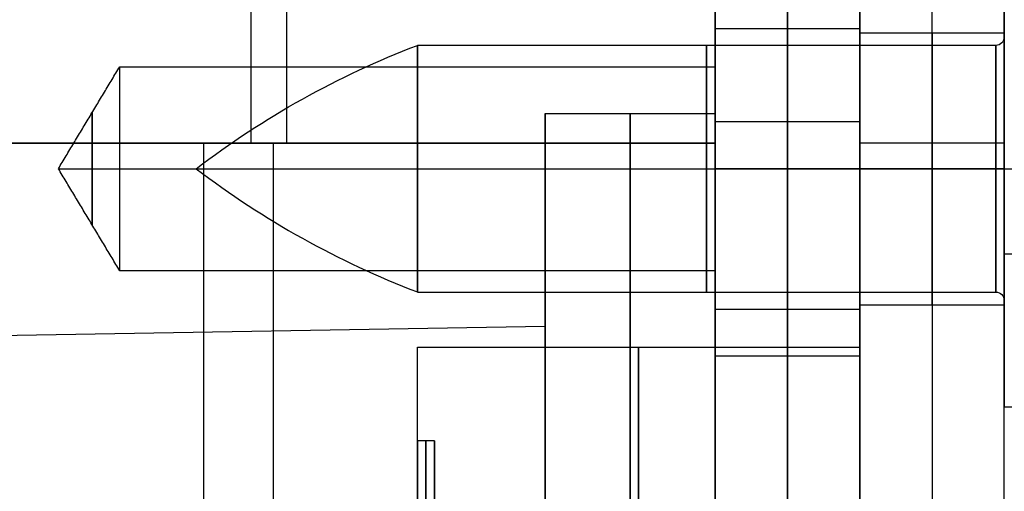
# Model space of a CAD drawing. Header units: millimetres. Extents: x -66 to 114, y 79 to 395.
# Tile 29 of 211: x 41.77 to 53.35, y 98.68 to 104.23. Entities that reach past the tile are written whole.
import ezdxf

# ---------------------------------------------------------------- set-up
doc = ezdxf.new("R2010")
doc.units = ezdxf.units.MM
doc.layers.add('Layer 01', color=7, linetype='Continuous', true_color=0x000000)

# ---------------------------------------------------------------- blocks, each defined once
blk = doc.blocks.new('Block 03')
at = {"layer": 'Layer 01'}
for p, q in [((51.65, 105.573, 13.65), (51.65, 100.373, 13.65)), ((53.35, 105.573, 13.65), (53.35, 101.473, 13.65)), ((51.65, 104.073, 22.25), (53.35, 104.073, 22.25)), ((51.65, 104.073, 5.05), (53.35, 104.073, 5.05)), ((52.5, 102.773, 1.95), (52.5, 84.973, 1.95)), ((52.5, 102.773, 25.35), (52.5, 84.973, 25.35)), ((51.65, 100.873, 22.25), (53.35, 100.873, 22.25)), ((51.65, 100.873, 5.05), (53.35, 100.873, 5.05)), ((46.45, 99.273, 13.65), (46.45, 100.373, 13.65)), ((46.65, 99.262, 13.294), (46.65, 98.46, 13.294))]:
    blk.add_line(p, q, dxfattribs=at)
at = {"layer": 'Layer 01', "extrusion": (1, -1.77636e-14, 1.77636e-14)}
blk.add_arc((102.773, 4.75, 51.65), 2.8, 270, 0, dxfattribs=at)
at = {"layer": 'Layer 01', "extrusion": (1, 2.7939e-15, 2.7939e-15)}
blk.add_arc((102.773, 22.55, 51.65), 2.8, 0, 90, dxfattribs=at)
at = {"layer": 'Layer 01', "extrusion": (1, 0, 2.66454e-15)}
blk.add_arc((102.773, 4.75, 52.5), 2.8, 270, 360, dxfattribs=at)
at = {"layer": 'Layer 01', "extrusion": (-1, 0, -3.55271e-15)}
blk.add_arc((-102.773, 22.55, -52.5), 2.8, 90, 180, dxfattribs=at)
at = {"layer": 'Layer 01', "extrusion": (-1, -1.32436e-30, -2.53765e-15)}
blk.add_arc((-102.773, 4.75, -53.35), 2.8, 180, 270, dxfattribs=at)
at = {"layer": 'Layer 01', "extrusion": (-1, 2.53765e-15, 1.77636e-14)}
blk.add_arc((-102.773, 22.55, -53.35), 2.8, 90, 180, dxfattribs=at)
at = {"layer": 'Layer 01', "extrusion": (1, 5.26146e-16, 4.44089e-15)}
blk.add_arc((102.473, 22.25, 51.65), 1.6, 270, 90, dxfattribs=at)
at = {"layer": 'Layer 01', "extrusion": (1, 5.26146e-16, 2.22045e-15)}
blk.add_arc((102.473, 5.05, 51.65), 1.6, 270, 90, dxfattribs=at)
at = {"layer": 'Layer 01', "extrusion": (1, 0, 0)}
for centre, radius, start, end in [((102.473, 22.25, 52.5), 1.6, 270, 90), ((102.473, 5.05, 52.5), 1.6, 270, 90), ((102.473, 22.25, 52.5), 1.6, 90, 270), ((102.473, 5.05, 52.5), 1.6, 90, 270), ((93.873, 13.65, 46.55), 5.4, 0, 180)]:
    blk.add_arc(centre, radius, start, end, dxfattribs=at)
at = {"layer": 'Layer 01', "extrusion": (-1, -5.26146e-16, -6.66134e-15)}
blk.add_arc((-102.473, 5.05, -53.35), 1.6, 90, 270, dxfattribs=at)
at = {"layer": 'Layer 01', "extrusion": (-1, -5.26146e-16, -4.44089e-15)}
for centre in [(-102.473, 22.25, -51.65), (-102.473, 5.05, -53.35)]:
    blk.add_arc(centre, 1.6, 270, 90, dxfattribs=at)
at = {"layer": 'Layer 01', "extrusion": (-1, -5.26146e-16, -2.22045e-15)}
blk.add_arc((-102.473, 5.05, -51.65), 1.6, 270, 90, dxfattribs=at)
at = {"layer": 'Layer 01', "extrusion": (1, 9.34925e-16, 2.7939e-15)}
blk.add_arc((93.873, 13.65, 53.35), 7.6, 180, 0, dxfattribs=at)
at = {"layer": 'Layer 01', "extrusion": (-1, -1.86985e-15, -2.7939e-15)}
blk.add_arc((-93.873, 13.65, -53.35), 7.6, 0, 180, dxfattribs=at)
at = {"layer": 'Layer 01', "extrusion": (1, -5.46571e-16, 2.7939e-15)}
blk.add_arc((93.873, 13.65, 46.45), 6.5, 180, 0, dxfattribs=at)
at = {"layer": 'Layer 01', "extrusion": (-1, -5.46571e-16, -2.7939e-15)}
for centre in [(-93.873, 13.65, -46.45), (-93.873, 13.65, -51.65)]:
    blk.add_arc(centre, 6.5, 0, 180, dxfattribs=at)
at = {"layer": 'Layer 01', "extrusion": (-1, 0, 0)}
for start, end in [(180, 0), (0, 180)]:
    blk.add_arc((-93.873, 13.65, -49.05), 6.5, start, end, dxfattribs=at)
at = {"layer": 'Layer 01', "extrusion": (-1, -1.09314e-15, -2.7939e-15)}
blk.add_arc((-93.873, 13.65, -51.65), 6.5, 180, 360, dxfattribs=at)
at = {"layer": 'Layer 01', "extrusion": (1, 2.7572e-30, 2.7939e-15)}
blk.add_arc((93.873, 13.65, 46.45), 5.4, 360, 180, dxfattribs=at)
at = {"layer": 'Layer 01', "extrusion": (1, 1.89915e-16, 1.14455e-15)}
blk.add_arc((93.873, 13.65, 46.45), 5.4, 246.6125, 360, dxfattribs=at)
at = {"layer": 'Layer 01', "extrusion": (1, 0, 3.55271e-15)}
blk.add_arc((93.873, 13.65, 46.55), 5.4, 246.6125, 360, dxfattribs=at)
at = {"layer": 'Layer 01', "extrusion": (-1, -1.31582e-15, -2.7939e-15)}
blk.add_arc((-93.873, 13.65, -46.65), 5.4, 360, 180, dxfattribs=at)
at = {"layer": 'Layer 01', "extrusion": (-1, -7.66907e-16, -4.56718e-15)}
blk.add_arc((-93.873, 13.65, -46.65), 5.4, 180, 293.3875, dxfattribs=at)
at = {"layer": 'Layer 01'}
for points in [[(51.65, 84.973, 1.95), (51.65, 93.873, 1.95), (51.65, 102.773, 1.95)], [(51.65, 102.773, 25.35), (51.65, 93.873, 25.35), (51.65, 84.973, 25.35)], [(53.35, 102.773, 1.95), (52.5, 102.773, 1.95), (51.65, 102.773, 1.95)], [(53.35, 102.773, 25.35), (52.5, 102.773, 25.35), (51.65, 102.773, 25.35)], [(53.35, 84.973, 1.95), (53.35, 93.873, 1.95), (53.35, 102.773, 1.95)], [(53.35, 95.573, 25.35), (53.35, 99.173, 25.35), (53.35, 102.773, 25.35)], [(53.35, 102.473, 20.65), (52.5, 102.473, 20.65), (51.65, 102.473, 20.65)], [(51.65, 102.473, 23.85), (52.5, 102.473, 23.85), (53.35, 102.473, 23.85)], [(53.35, 102.473, 3.45), (52.5, 102.473, 3.45), (51.65, 102.473, 3.45)], [(51.65, 102.473, 6.65), (52.5, 102.473, 6.65), (53.35, 102.473, 6.65)], [(53.35, 101.473, 13.65), (56.65, 101.473, 13.65), (59.95, 101.473, 13.65)], [(46.45, 100.373, 13.65), (49.05, 100.373, 13.65), (51.65, 100.373, 13.65)], [(46.65, 99.273, 13.65), (46.55, 99.273, 13.65), (46.45, 99.273, 13.65)]]:
    blk.add_open_spline(points, degree=2, dxfattribs=at)
blk = doc.blocks.new('Block 01')
at = {"layer": 'Layer 01'}
for p, q in [((49.95, 103.123, 13.65), (49.95, 105.573, 13.65)), ((47.95, 100.623, 13.65), (47.95, 103.123, 13.65)), ((47.95, 103.123, 13.65), (49.95, 103.123, 13.65)), ((43.937, 84.973, 25.35), (43.937, 102.773, 25.35)), ((44.754, 102.773, 1.95), (44.754, 84.973, 1.95)), ((42.229, 102.473, 5.05), (42.95, 102.473, 3.85)), ((42.229, 102.473, 22.25), (42.95, 102.473, 21.05)), ((42.229, 102.473, 22.25), (42.95, 102.473, 23.45)), ((42.229, 102.473, 5.05), (42.95, 102.473, 6.25)), ((42.95, 102.473, 3.85), (49.95, 102.473, 3.85)), ((42.95, 102.473, 21.05), (49.95, 102.473, 21.05)), ((42.95, 102.473, 23.45), (49.95, 102.473, 23.45)), ((42.95, 102.473, 6.25), (49.95, 102.473, 6.25)), ((33.154, 100.365, 13.65), (47.95, 100.623, 13.65))]:
    blk.add_line(p, q, dxfattribs=at)
at = {"layer": 'Layer 01', "extrusion": (-1, 0, 0)}
blk.add_arc((-102.773, 22.55, -44.494), 2.8, 90, 180, dxfattribs=at)
at = {"layer": 'Layer 01', "extrusion": (-1, 0, 8.88178e-16)}
blk.add_arc((-102.773, 4.75, -44.909), 2.8, 180, 270, dxfattribs=at)
at = {"layer": 'Layer 01', "extrusion": (1, -2.53765e-15, 2.61771e-30)}
blk.add_arc((102.773, 4.75, 49.95), 2.8, 270, 360, dxfattribs=at)
at = {"layer": 'Layer 01', "extrusion": (1, 2.53765e-15, -2.53765e-15)}
blk.add_arc((102.773, 22.55, 49.95), 2.8, 0, 90, dxfattribs=at)
at = {"layer": 'Layer 01', "extrusion": (1, -3.3987e-31, -4.59192e-16)}
blk.add_arc((102.473, 5.05, 42.95), 1.2, 180, 0, dxfattribs=at)
at = {"layer": 'Layer 01', "extrusion": (1, 0, -4.59192e-16)}
blk.add_arc((102.473, 22.25, 42.95), 1.2, 180, 0, dxfattribs=at)
at = {"layer": 'Layer 01', "extrusion": (-1, 0, 4.59192e-16)}
blk.add_arc((-102.473, 22.25, -42.95), 1.2, 0, 180, dxfattribs=at)
at = {"layer": 'Layer 01', "extrusion": (-1, 3.3987e-31, 4.59192e-16)}
blk.add_arc((-102.473, 5.05, -42.95), 1.2, 0, 180, dxfattribs=at)
at = {"layer": 'Layer 01', "extrusion": (1, 0, 0)}
for centre, radius, start, end in [((102.473, 5.05, 46.45), 1.2, 180, 0), ((102.473, 22.25, 46.45), 1.2, 180, 0), ((102.473, 22.25, 46.45), 1.2, 0, 180), ((102.473, 5.05, 46.45), 1.2, 0, 180), ((102.473, 5.05, 42.626), 0.66, 180, 360), ((102.473, 22.25, 42.626), 0.66, 180, 0), ((102.473, 22.25, 42.626), 0.66, 0, 180), ((102.473, 5.05, 42.626), 0.66, 360, 180), ((93.873, 13.65, 48.95), 9.25, 270, 90)]:
    blk.add_arc(centre, radius, start, end, dxfattribs=at)
at = {"layer": 'Layer 01', "extrusion": (-1, -2.96059e-15, 4.59192e-16)}
for centre in [(-102.473, 5.05, -49.95), (-102.473, 22.25, -49.95)]:
    blk.add_arc(centre, 1.2, 180, 0, dxfattribs=at)
at = {"layer": 'Layer 01', "extrusion": (-1, 2.96059e-15, 4.59192e-16)}
for centre in [(-102.473, 22.25, -49.95), (-102.473, 5.05, -49.95)]:
    blk.add_arc(centre, 1.2, 0, 180, dxfattribs=at)
at = {"layer": 'Layer 01', "extrusion": (1, 2.78858e-16, -1.15223e-15)}
blk.add_arc((93.873, 13.65, 47.95), 9.25, 270, 90, dxfattribs=at)
at = {"layer": 'Layer 01', "extrusion": (-1, -2.78858e-16, 7.68154e-16)}
blk.add_arc((-93.873, 13.65, -49.95), 9.25, 90, 270, dxfattribs=at)
at = {"layer": 'Layer 01', "extrusion": (-1, -2.78858e-16, -5.26328e-16)}
blk.add_arc((-93.873, 13.65, -47.95), 6.75, 90, 270, dxfattribs=at)
at = {"layer": 'Layer 01'}
for points in [[(42.229, 102.473, 5.05), (42.589, 103.073, 5.05), (42.95, 103.673, 5.05)], [(42.229, 102.473, 22.25), (42.589, 103.073, 22.25), (42.95, 103.673, 22.25)], [(42.95, 103.673, 5.05), (46.45, 103.673, 5.05), (49.95, 103.673, 5.05)], [(42.95, 103.673, 22.25), (46.45, 103.673, 22.25), (49.95, 103.673, 22.25)], [(39.037, 102.773, 25.35), (44.494, 102.773, 25.35), (49.95, 102.773, 25.35)], [(49.95, 102.773, 1.95), (44.909, 102.773, 1.95), (39.868, 102.773, 1.95)], [(49.95, 102.773, 25.35), (49.95, 93.873, 25.35), (49.95, 84.973, 25.35)], [(49.95, 84.973, 1.95), (49.95, 93.873, 1.95), (49.95, 102.773, 1.95)], [(42.95, 101.273, 5.05), (42.589, 101.873, 5.05), (42.229, 102.473, 5.05)], [(42.95, 101.273, 22.25), (42.589, 101.873, 22.25), (42.229, 102.473, 22.25)], [(49.95, 101.273, 5.05), (46.45, 101.273, 5.05), (42.95, 101.273, 5.05)], [(49.95, 101.273, 22.25), (46.45, 101.273, 22.25), (42.95, 101.273, 22.25)]]:
    blk.add_open_spline(points, degree=2, dxfattribs=at)

msp = doc.modelspace()

# ---------------------------------------------------------------- linework, layer by layer
at = {"layer": 'Layer 01'}
for p, q in [((49.95, 105.323, 13.65), (49.95, 100.273, 13.65)), ((51.65, 105.323, 13.65), (51.65, 100.273, 13.65)), ((53.35, 104.023, 5.05), (53.35, 105.273, 5.05)), ((53.35, 104.023, 22.25), (53.35, 105.273, 22.25)), ((49.95, 104.123, 5.05), (51.65, 104.123, 5.05)), ((49.95, 104.123, 22.25), (51.65, 104.123, 22.25)), ((50.8, 103.023, 25.1), (50.8, 84.723, 25.1)), ((50.8, 84.723, 2.2), (50.8, 103.023, 2.2)), ((46.45, 102.473, 6.5), (53.25, 102.473, 6.5)), ((46.45, 102.473, 3.6), (53.25, 102.473, 3.6)), ((46.45, 102.473, 23.7), (53.25, 102.473, 23.7)), ((46.45, 102.473, 20.8), (53.25, 102.473, 20.8)), ((53.35, 102.473, 7.85), (54.892, 102.473, 7.85)), ((53.35, 102.473, 2.25), (53.35, 102.473, 3.5)), ((53.35, 102.473, 6.6), (53.35, 102.473, 7.85)), ((53.35, 102.473, 2.25), (54.892, 102.473, 2.25)), ((53.35, 102.473, 25.05), (54.892, 102.473, 25.05)), ((53.35, 102.473, 19.45), (53.35, 102.473, 20.7)), ((53.35, 102.473, 23.8), (53.35, 102.473, 25.05)), ((53.35, 102.473, 19.45), (54.892, 102.473, 19.45)), ((53.35, 99.673, 5.05), (53.35, 100.923, 5.05)), ((53.35, 99.673, 22.25), (53.35, 100.923, 22.25)), ((49.95, 100.823, 5.05), (51.65, 100.823, 5.05)), ((49.95, 100.823, 22.25), (51.65, 100.823, 22.25)), ((49.95, 100.273, 13.65), (51.65, 100.273, 13.65))]:
    msp.add_line(p, q, dxfattribs=at)
at = {"layer": 'Layer 01', "extrusion": (1, -6.17863e-15, -3.08932e-15)}
msp.add_arc((103.023, 22.8, 49.95), 2.3, 0, 90, dxfattribs=at)
at = {"layer": 'Layer 01', "extrusion": (1, -3.08932e-15, 1.23573e-14)}
msp.add_arc((103.023, 4.5, 49.95), 2.3, 270, 0, dxfattribs=at)
at = {"layer": 'Layer 01', "extrusion": (1, 0, 0)}
for centre, radius, start, end in [((103.023, 22.8, 50.8), 2.3, 0, 90), ((103.023, 4.5, 50.8), 2.3, 270, 0), ((102.473, 5.05, 50.8), 1.65, 270, 90), ((102.473, 22.25, 50.8), 1.65, 270, 90), ((102.473, 5.05, 49.85), 1.45, 0, 180), ((102.473, 5.05, 49.85), 1.45, 180, 0), ((102.473, 22.25, 49.85), 1.45, 0, 180), ((102.473, 22.25, 49.85), 1.45, 180, 0), ((102.473, 22.25, 53.25), 1.45, 180, 0), ((102.473, 22.25, 53.25), 1.45, 0, 180), ((102.473, 5.05, 50.8), 1.65, 90, 270), ((102.473, 22.25, 50.8), 1.65, 90, 270), ((93.873, 13.65, 50.8), 6.4, 270, 90)]:
    msp.add_arc(centre, radius, start, end, dxfattribs=at)
at = {"layer": 'Layer 01', "extrusion": (-1, 9.26795e-15, 8.14612e-29)}
msp.add_arc((-103.023, 22.8, -51.65), 2.3, 90, 180, dxfattribs=at)
at = {"layer": 'Layer 01', "extrusion": (-1, 3.08932e-15, 9.26795e-15)}
msp.add_arc((-103.023, 4.5, -51.65), 2.3, 180, 270, dxfattribs=at)
at = {"layer": 'Layer 01', "extrusion": (1, -4.45332e-31, -4.67973e-16)}
for start, end in [(0, 180), (180, 360)]:
    msp.add_arc((102.473, 5.05, 53.35), 2.8, start, end, dxfattribs=at)
at = {"layer": 'Layer 01', "extrusion": (1, -2.96888e-31, -4.67973e-16)}
msp.add_arc((102.473, 22.25, 53.35), 2.8, 360, 180, dxfattribs=at)
at = {"layer": 'Layer 01', "extrusion": (1, 2.96888e-31, -4.67973e-16)}
msp.add_arc((102.473, 22.25, 53.35), 2.8, 180, 0, dxfattribs=at)
at = {"layer": 'Layer 01', "extrusion": (1, 2.54309e-16, 0)}
for centre, radius, start, end in [((102.473, 5.05, 49.95), 1.65, 270, 90), ((102.473, 22.25, 49.95), 1.65, 270, 90), ((102.473, 5.05, 49.95), 1.65, 90, 270), ((93.873, 13.65, 49.95), 6.4, 270, 90)]:
    msp.add_arc(centre, radius, start, end, dxfattribs=at)
at = {"layer": 'Layer 01', "extrusion": (-1, -2.54309e-16, 0)}
for centre, radius, start, end in [((-102.473, 5.05, -51.65), 1.65, 90, 270), ((-102.473, 22.25, -51.65), 1.65, 90, 270), ((-102.473, 22.25, -49.95), 1.65, 270, 90), ((-102.473, 5.05, -51.65), 1.65, 270, 90), ((-102.473, 22.25, -51.65), 1.65, 270, 90), ((-93.873, 13.65, -51.65), 6.4, 90, 270)]:
    msp.add_arc(centre, radius, start, end, dxfattribs=at)
at = {"layer": 'Layer 01', "extrusion": (0, 0, -1)}
msp.add_arc((-53.25, 104.023, -5.05), 0.1, 180, 270, dxfattribs=at)
at = {"layer": 'Layer 01', "extrusion": (-3.55271e-14, 3.55271e-14, -1)}
msp.add_arc((-53.25, 104.023, -22.25), 0.1, 180, 270, dxfattribs=at)
at = {"layer": 'Layer 01', "extrusion": (1, -2.68157e-31, -4.67973e-16)}
msp.add_arc((102.473, 5.05, 53.35), 1.55, 180, 360, dxfattribs=at)
at = {"layer": 'Layer 01', "extrusion": (-1, 2.68157e-31, 4.67973e-16)}
msp.add_arc((-102.473, 5.05, -53.35), 1.55, 0, 180, dxfattribs=at)
at = {"layer": 'Layer 01', "extrusion": (1, 1.07263e-30, -4.67973e-16)}
msp.add_arc((102.473, 22.25, 53.35), 1.55, 180, 0, dxfattribs=at)
at = {"layer": 'Layer 01', "extrusion": (-1, -1.07263e-30, 4.67973e-16)}
msp.add_arc((-102.473, 22.25, -53.35), 1.55, 0, 180, dxfattribs=at)
at = {"layer": 'Layer 01', "extrusion": (-3.19696e-15, 3.28234e-15, -1)}
msp.add_arc((-50.163, 94.209, -5.05), 10.4, 52.6232, 69.0806, dxfattribs=at)
at = {"layer": 'Layer 01', "extrusion": (-3.03904e-15, 2.99916e-15, -1)}
msp.add_arc((-50.163, 94.209, -22.25), 10.4, 52.6232, 69.0806, dxfattribs=at)
at = {"layer": 'Layer 01', "extrusion": (-1, 2.86651e-31, 4.67973e-16)}
for start, end in [(360, 180), (180, 270), (270, 360)]:
    msp.add_arc((-102.473, 5.05, -46.45), 1.45, start, end, dxfattribs=at)
at = {"layer": 'Layer 01', "extrusion": (-1, 0, 4.67973e-16)}
for centre, start, end in [((-102.473, 22.25, -46.45), 0, 180), ((-102.473, 22.25, -53.25), 180, 0)]:
    msp.add_arc(centre, 1.45, start, end, dxfattribs=at)
at = {"layer": 'Layer 01', "extrusion": (1, 0, -4.67973e-16)}
msp.add_arc((102.473, 22.25, 46.45), 1.45, 180, 0, dxfattribs=at)
at = {"layer": 'Layer 01', "extrusion": (-1, 5.73301e-31, 4.67973e-16)}
for centre, start, end in [((-102.473, 5.05, -53.25), 180, 0), ((-102.473, 5.05, -53.25), 0, 180), ((-102.473, 22.25, -53.25), 0, 180)]:
    msp.add_arc(centre, 1.45, start, end, dxfattribs=at)
at = {"layer": 'Layer 01', "extrusion": (1, 0, -8.88178e-16)}
for start, end in [(180, 360), (360, 180)]:
    msp.add_arc((102.473, 5.05, 53.25), 1.45, start, end, dxfattribs=at)
at = {"layer": 'Layer 01'}
for centre in [(50.163, 110.738, 5.05), (50.163, 110.738, 22.25)]:
    msp.add_arc(centre, 10.4, 232.6232, 249.0806, dxfattribs=at)
at = {"layer": 'Layer 01', "extrusion": (8.42224e-16, -1, 1.5102e-15)}
msp.add_arc((50.163, 13.314, -102.473), 10.4, 232.6232, 249.0806, dxfattribs=at)
at = {"layer": 'Layer 01', "extrusion": (4.20206e-16, 1, -4.06158e-16)}
msp.add_arc((-50.163, -3.214, 102.473), 10.4, 52.6232, 69.0806, dxfattribs=at)
at = {"layer": 'Layer 01', "extrusion": (-4.67973e-16, 1, 0)}
msp.add_arc((-50.163, 13.986, 102.473), 10.4, 52.6232, 69.0806, dxfattribs=at)
at = {"layer": 'Layer 01', "extrusion": (-4.67973e-16, -1, 0)}
msp.add_arc((50.163, 30.514, -102.473), 10.4, 232.6232, 249.0806, dxfattribs=at)
at = {"layer": 'Layer 01', "extrusion": (4.20206e-16, -1, 5.25674e-16)}
msp.add_arc((53.25, 3.5, -102.473), 0.1, 0, 90, dxfattribs=at)
at = {"layer": 'Layer 01', "extrusion": (4.20206e-16, 1, -5.25674e-16)}
msp.add_arc((-53.25, 6.6, 102.473), 0.1, 180, 270, dxfattribs=at)
at = {"layer": 'Layer 01', "extrusion": (-4.67973e-16, -1, -4.37906e-47)}
msp.add_arc((53.25, 20.7, -102.473), 0.1, 0, 90, dxfattribs=at)
at = {"layer": 'Layer 01', "extrusion": (-4.67973e-16, 1, 4.37906e-47)}
msp.add_arc((-53.25, 23.8, 102.473), 0.1, 180, 270, dxfattribs=at)
at = {"layer": 'Layer 01', "extrusion": (-1.77636e-14, 0, -1)}
msp.add_arc((-53.25, 100.923, -5.05), 0.1, 90, 180, dxfattribs=at)
at = {"layer": 'Layer 01', "extrusion": (-3.61e-14, -5.72875e-16, -1)}
msp.add_arc((-53.25, 100.923, -22.25), 0.1, 90, 180, dxfattribs=at)
at = {"layer": 'Layer 01'}
for points in [[(53.25, 103.923, 5.05), (49.85, 103.923, 5.05), (46.45, 103.923, 5.05)], [(53.25, 103.923, 22.25), (49.85, 103.923, 22.25), (46.45, 103.923, 22.25)], [(49.95, 103.023, 25.1), (49.95, 93.873, 25.1), (49.95, 84.723, 25.1)], [(49.95, 84.723, 2.2), (49.95, 93.873, 2.2), (49.95, 103.023, 2.2)], [(51.65, 103.023, 25.1), (50.8, 103.023, 25.1), (49.95, 103.023, 25.1)], [(51.65, 103.023, 2.2), (50.8, 103.023, 2.2), (49.95, 103.023, 2.2)], [(51.65, 84.723, 25.1), (51.65, 93.873, 25.1), (51.65, 103.023, 25.1)], [(51.65, 103.023, 2.2), (51.65, 93.873, 2.2), (51.65, 84.723, 2.2)], [(51.65, 102.473, 3.4), (50.8, 102.473, 3.4), (49.95, 102.473, 3.4)], [(49.95, 102.473, 6.7), (50.8, 102.473, 6.7), (51.65, 102.473, 6.7)], [(51.65, 102.473, 20.6), (50.8, 102.473, 20.6), (49.95, 102.473, 20.6)], [(49.95, 102.473, 23.9), (50.8, 102.473, 23.9), (51.65, 102.473, 23.9)], [(46.45, 101.023, 5.05), (49.85, 101.023, 5.05), (53.25, 101.023, 5.05)], [(46.45, 101.023, 22.25), (49.85, 101.023, 22.25), (53.25, 101.023, 22.25)], [(53.35, 99.673, 5.05), (54.121, 99.673, 5.05), (54.892, 99.673, 5.05)], [(53.35, 99.673, 22.25), (54.121, 99.673, 22.25), (54.892, 99.673, 22.25)]]:
    msp.add_open_spline(points, degree=2, dxfattribs=at)

# ---------------------------------------------------------------- block references
for name in ['Block 01', 'Block 03']:
    msp.add_blockref(name, (0, 0), dxfattribs=at)

doc.saveas('drawing.dxf')
